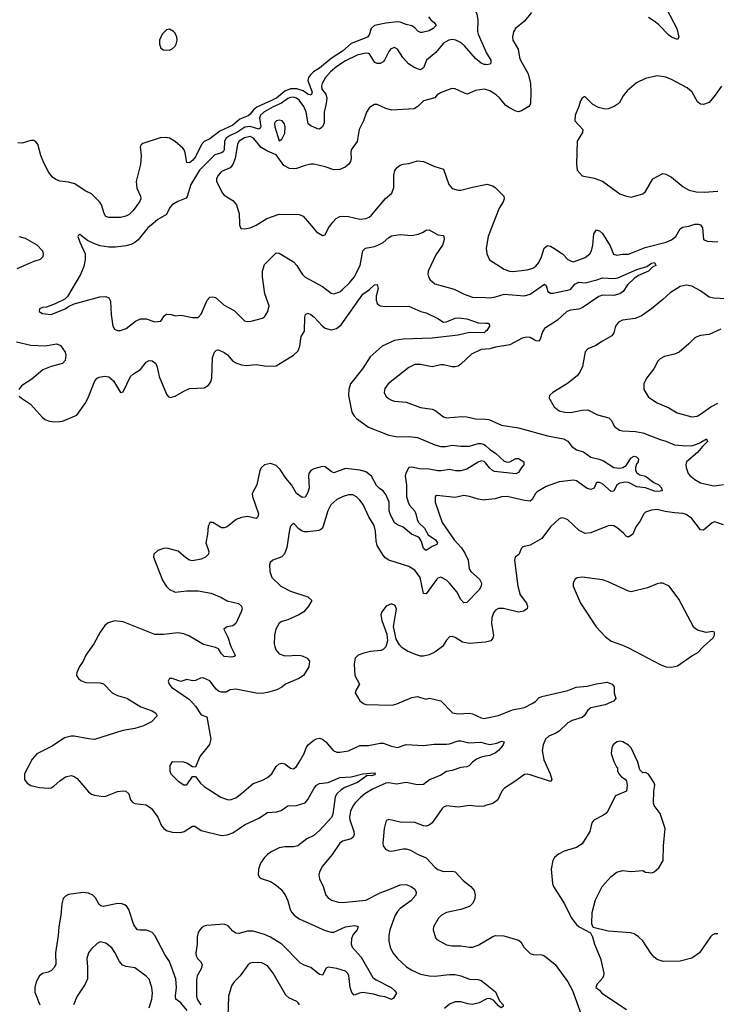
# Model space of a CAD drawing. Header units: inches. Extents: x 2220522 to 2384314, y 721474 to 893490.
# Tile 120 of 256: x 2256772 to 2261600, y 804594 to 811411. Entities that reach past the tile are written whole.
import ezdxf

# ---------------------------------------------------------------- set-up
doc = ezdxf.new("R2010")
doc.units = ezdxf.units.IN
doc.header["$MEASUREMENT"] = 0
for name, color, linetype in [('C2850', 7, 'Continuous'), ('C2851', 7, 'Continuous'), ('C2860', 7, 'Continuous'), ('C2861', 7, 'Continuous')]:
    doc.layers.add(name, color=color, linetype=linetype)

msp = doc.modelspace()

# ---------------------------------------------------------------- linework, layer by layer
at = {"layer": 'C2850', "color": 5}
for points, elevation in [([(2257696.4, 810000), (2257661.3, 809970), (2257594, 809886), (2257570, 809867.4), (2257550, 809856.1), (2257510, 809844.8), (2257436.8, 809836.8), (2257390, 809837.2), (2257330, 809846.2), (2257290, 809858.8), (2257243.1, 809883.1), (2257190, 809923.7), (2257180.4, 809919.6), (2257176.3, 809910), (2257188.7, 809871.3), (2257225.2, 809790), (2257225.7, 809750), (2257217, 809703), (2257194.2, 809645.8), (2257104.5, 809495.5), (2257084.5, 809475.5), (2257017.3, 809442.7), (2256958.5, 809421.5), (2256930, 809419.3), (2256910.9, 809409.1), (2256908, 809390), (2256930, 809376.3), (2256990, 809370.8), (2257088.7, 809410), (2257110, 809425.5), (2257150, 809443), (2257327.7, 809492.3), (2257370, 809495.3), (2257390, 809486), (2257401.2, 809461.2), (2257405.3, 809370), (2257418.4, 809290), (2257430, 809268), (2257450, 809259.3), (2257470, 809258.4), (2257510, 809272.4), (2257575.7, 809324.3), (2257610, 809339.7), (2257650, 809339.2), (2257710, 809319.6), (2257750, 809323.8), (2257776.6, 809363.4), (2257790, 809372.4), (2257822, 809370), (2257850, 809360.5), (2257890, 809364.9), (2257969.3, 809349.3), (2258010, 809349.1), (2258030, 809373), (2258072.3, 809470), (2258090, 809488.9), (2258110, 809493), (2258130, 809488.1), (2258190, 809433.4), (2258258.4, 809398.4), (2258330, 809326), (2258350, 809320.9), (2258375.8, 809324.2), (2258455.8, 809344.2), (2258470, 809354.8), (2258491.6, 809390), (2258500.7, 809430), (2258472.3, 809512.2), (2258456.1, 809630), (2258454.8, 809670), (2258470, 809716.4), (2258550, 809797.3), (2258570, 809794.9), (2258670, 809735.6), (2258693.8, 809710), (2258730.2, 809650.2), (2258750, 809627.6), (2258870, 809564.6), (2258930, 809517.1), (2258950, 809513.4), (2258990, 809526.9), (2259010, 809542.4), (2259058.9, 809590), (2259090, 809629.1), (2259131.5, 809710), (2259149.8, 809810), (2259169.6, 809830), (2259230, 809839.7), (2259255.1, 809850), (2259290.6, 809869.4), (2259330, 809904), (2259350, 809913.8), (2259410, 809923.2), (2259490, 809915.8), (2259534.5, 809925.4), (2259563.3, 809936.7), (2259590, 809954), (2259610, 809956.4), (2259670, 809922), (2259710, 809916), (2259713.7, 809893.7), (2259710.3, 809870), (2259701.3, 809850), (2259657, 809783), (2259602.7, 809670), (2259600.9, 809650), (2259605.2, 809630), (2259616.9, 809610), (2259650, 809583.2), (2259784.2, 809544.2), (2259852.2, 809510), (2259910, 809490.2), (2260000, 809487)], 240), ([(2258294.5, 810000), (2258294.8, 809990), (2258305.2, 809965.2), (2258330, 809962), (2258370, 809970.5), (2258410, 809988.4), (2258429.1, 810000)], 260), ([(2258780.2, 810000), (2258830, 809943), (2258870, 809918), (2258890, 809922), (2258912.7, 809970), (2258935.3, 810000)], 260), ([(2256770, 809910.3), (2256810, 809898), (2256892.1, 809852.1), (2256930.6, 809810), (2256936.3, 809790), (2256933, 809770), (2256914.8, 809750), (2256870, 809737.6), (2256752.8, 809687.2)], 220), ([(2256770, 808804), (2256784, 808790), (2256848, 808748), (2256930, 808657.1), (2256950, 808643.8), (2256970, 808634.4), (2257007.1, 808627.1), (2257050, 808628.7), (2257070, 808632.2), (2257167.4, 808672.6), (2257230, 808760.4), (2257250, 808799.3), (2257293.5, 808910), (2257309.8, 808930.2), (2257323.7, 808936.3), (2257362.9, 808942.9), (2257390, 808938.7), (2257422.6, 808910), (2257470, 808830.7), (2257490, 808834.8), (2257539.3, 808940.7), (2257560.6, 808959.4), (2257610.4, 808989.6), (2257650, 809039.3), (2257670, 809050.5), (2257690, 809048), (2257714.9, 809030), (2257725.1, 809005.1), (2257740, 808940), (2257790, 808817.3), (2257801.6, 808801.6), (2257814.2, 808794.2), (2257850, 808803.9), (2257910, 808840.2), (2257950, 808856.5), (2258050, 808861.7), (2258080, 808880), (2258096.4, 808903.6), (2258103.8, 808930), (2258107.8, 809072.2), (2258121.6, 809110), (2258136.9, 809123.1), (2258150, 809124.6), (2258190, 809106.9), (2258212.9, 809090), (2258250, 809047.4), (2258270, 809034.6), (2258310, 809020.3), (2258343.3, 809016.7), (2258410, 809023.6), (2258470, 809014.7), (2258530, 809011.7), (2258550, 809014.9), (2258670, 809087.4), (2258701.6, 809118.4), (2258713.7, 809150), (2258723.5, 809216.5), (2258745.4, 809254.6), (2258749.1, 809350.9), (2258754, 809370), (2258770, 809378), (2258790, 809369.2), (2258810, 809353.7), (2258869.7, 809289.7), (2258890, 809275), (2258930, 809263.2), (2258968, 809272), (2259000.8, 809299.2), (2259150.8, 809510), (2259197, 809543), (2259230, 809574.9), (2259250, 809577.1), (2259256.9, 809550), (2259242.4, 809497.6), (2259242.9, 809470), (2259250, 809447), (2259270, 809430.3), (2259306.2, 809426.2), (2259470, 809428.2), (2259552, 809390), (2259590, 809381.6), (2259670, 809342.6), (2259710, 809316.5), (2259730, 809319.6), (2259790, 809345), (2259810, 809347.2), (2259870, 809340.6), (2259950, 809313.2), (2260000, 809310.8)], 220), ([(2260000, 809251.3), (2259990, 809243.9), (2259890, 809245.1), (2259810, 809227.1), (2259630, 809205), (2259430, 809200.2), (2259370, 809189.8), (2259283.8, 809150), (2259202.1, 809077.9), (2259147, 808993), (2259065.6, 808890), (2259052.8, 808850), (2259050.2, 808810), (2259074, 808694), (2259087, 808670), (2259105.7, 808650), (2259190, 808590.2), (2259330, 808535.5), (2259390, 808522.7), (2259470, 808524.3), (2259530, 808517.5), (2259650, 808467.2), (2259690, 808456.8), (2259723.3, 808456.7), (2259770, 808466), (2259830, 808458), (2259890, 808458.8), (2259950, 808476.2), (2259970, 808477.2), (2259991.3, 808470), (2260000, 808462.3)], 220), ([(2256750, 809180.2), (2256850, 809157.1), (2256950, 809153.4), (2257030, 809166), (2257055.3, 809155.3), (2257086.7, 809110), (2257092.1, 809087.9), (2257088.7, 809051.3), (2257069, 809031), (2256990, 809011), (2256933.3, 808986.7), (2256857.8, 808922.2), (2256785.1, 808874.9), (2256766, 808850)], 220), ([(2260000, 809129.5), (2259970, 809126.6), (2259903.7, 809096.3), (2259830, 809025.1), (2259810, 809012), (2259790, 809007.3), (2259770, 809007), (2259710, 809021.6), (2259690, 809021.6), (2259630, 809008), (2259550, 809022.6), (2259510, 809023.5), (2259470, 809003.5), (2259325.5, 808890), (2259302.5, 808857.5), (2259298.7, 808830), (2259310, 808803.8), (2259327.4, 808787.4), (2259350, 808776.5), (2259370, 808769.1), (2259450, 808761.8), (2259550, 808725.5), (2259630, 808714.6), (2259650, 808706.7), (2259710, 808661.6), (2259730, 808654.4), (2259836.2, 808663.8), (2259870, 808661.5), (2259930, 808648.2), (2260000, 808644.3)], 240), ([(2260000, 808341.9), (2259991.8, 808351.7), (2259970, 808356.1), (2259950, 808348.5), (2259870, 808299.1), (2259830, 808287.1), (2259791.7, 808288.3), (2259750, 808297.8), (2259692.6, 808287.4), (2259670, 808287.7), (2259610, 808300.1), (2259542.2, 808302.2), (2259490, 808313.5), (2259469.2, 808310.8), (2259449.2, 808270.8), (2259444.2, 808250), (2259451.8, 808190), (2259452.7, 808110), (2259464.4, 808070), (2259474.5, 808050), (2259510, 808008.4), (2259518.4, 807990), (2259525.8, 807950), (2259536.6, 807930), (2259576.6, 807890), (2259603.2, 807843.2), (2259654.4, 807810), (2259667.2, 807790), (2259662.5, 807777.5), (2259630, 807763.2), (2259590, 807736.5), (2259570.5, 807750.5), (2259557.2, 807797.2), (2259541.8, 807821.8), (2259530.7, 807830.7), (2259487.8, 807847.8), (2259430, 807897.8), (2259390, 807912.9), (2259370, 807927.4), (2259338.7, 807990), (2259333.6, 808010), (2259331.6, 808070), (2259310, 808124.1), (2259290, 808148.8), (2259264.8, 808164.8), (2259244.8, 808184.8), (2259209.9, 808249.9), (2259170, 808281), (2259132.8, 808292.8), (2259030, 808302.8), (2258950, 808274.2), (2258930, 808282.2), (2258890, 808315.3), (2258870, 808317.3), (2258810, 808302.3), (2258789.5, 808290.5), (2258775.9, 808270), (2258772.7, 808250), (2258779, 808170), (2258770, 808138.4), (2258750, 808104.2), (2258730, 808102.2), (2258690, 808131.3), (2258655.6, 808190), (2258616.2, 808236.2), (2258577.5, 808297.5), (2258550, 808324.8), (2258510, 808338.1), (2258470, 808329), (2258447.8, 808310), (2258437.1, 808290), (2258414.9, 808190), (2258382.6, 808130), (2258384.9, 808110), (2258426.7, 807990), (2258423.7, 807970), (2258410, 807956.3), (2258351.1, 807971.1), (2258310, 807965.3), (2258273.4, 807950), (2258210, 807899.3), (2258190, 807891.9), (2258170, 807893.3), (2258110, 807929.6), (2258090, 807929.4), (2258077.5, 807902.5), (2258074.2, 807850), (2258061.8, 807790), (2258084.2, 807730), (2258081.3, 807710), (2258060.4, 807690), (2258030, 807676.4), (2257970, 807665.1), (2257950, 807669.6), (2257924.9, 807684.9), (2257870, 807731.6), (2257791.5, 807751.5), (2257770, 807749.4), (2257730, 807735.1), (2257702.8, 807710), (2257700.7, 807690), (2257762.4, 807530), (2257786.7, 807490), (2257810, 807466.5), (2257850, 807447.2), (2257930, 807456.2), (2258010, 807457.4), (2258100.3, 807440.3), (2258171, 807410), (2258210, 807388), (2258288.9, 807368.9), (2258310, 807350.8), (2258313, 807333), (2258308, 807310), (2258270, 807229.5), (2258250, 807213.3), (2258210, 807207), (2258188.2, 807190), (2258214.8, 807134.8), (2258235.5, 807070), (2258266, 807010), (2258258.5, 807001.5), (2258242, 806998), (2258190, 807002.2), (2258170, 807021.3), (2258150, 807053.8), (2258130, 807064.4), (2258046.1, 807086.1), (2257950, 807143.1), (2257910, 807159.8), (2257870, 807166.6), (2257770, 807154), (2257710, 807154.7), (2257490, 807242), (2257432.2, 807247.8), (2257385.9, 807234.2), (2257362.7, 807217.2), (2257329.1, 807170.9), (2257286.7, 807090), (2257231.8, 807010), (2257213.1, 806970), (2257186.5, 806933.5), (2257168.2, 806890), (2257165.5, 806870), (2257179.3, 806850), (2257196.2, 806836.2), (2257230, 806820.8), (2257330, 806819.3), (2257352.2, 806812.2), (2257414.4, 806750), (2257450, 806731.4), (2257514.4, 806714.4), (2257612.6, 806652.6), (2257690, 806624.9), (2257714.8, 806610), (2257724, 806590), (2257686, 806550), (2257630, 806520.7), (2257570, 806503.4), (2257486.8, 806490), (2257291.7, 806428.3), (2257250, 806431.1), (2257150, 806449.6), (2257130, 806449.6), (2257082.3, 806437.7), (2256998.1, 806381.9), (2256891.5, 806328.4), (2256858.4, 806290), (2256806.4, 806190), (2256806.4, 806150), (2256824.8, 806124.8), (2256850, 806108.9), (2256910, 806094.3), (2256970, 806089.1), (2256990, 806093.1), (2257010, 806103.7), (2257050, 806140.3), (2257090, 806168.7), (2257130, 806177), (2257150, 806172), (2257170, 806156.4), (2257250, 806064.9), (2257270, 806048.8), (2257290, 806042), (2257350, 806032), (2257370, 806035.3), (2257450, 806067.8), (2257490, 806072), (2257508.7, 806068.7), (2257528, 806050), (2257539.5, 806010), (2257557.3, 805990), (2257570, 805984.2), (2257650, 805975.6), (2257685.7, 805950), (2257729.1, 805890), (2257754.9, 805830), (2257770.4, 805810), (2257790, 805798), (2257830, 805785.2), (2257890, 805783.8), (2257913.3, 805790), (2257970, 805827.8), (2257986.6, 805826.6), (2258030, 805797.8), (2258170, 805763.2), (2258210, 805767.5), (2258250, 805780.6), (2258330, 805835.5), (2258430, 805882.2), (2258490, 805921.1), (2258554, 805926), (2258583.4, 805936.6), (2258630, 805967.4), (2258690, 805970.2), (2258750, 805987.9), (2258770, 806011.7), (2258812.4, 806090), (2258830, 806110.1), (2258850, 806122.6), (2258910.9, 806129.1), (2258990, 806163.5), (2259070, 806168.3), (2259150, 806190.2), (2259230, 806195.8), (2259234.6, 806190), (2259230, 806183.6), (2259210, 806176.2), (2259181.1, 806178.9), (2259113.8, 806130), (2259024.6, 806095.4), (2259000.3, 806079.7), (2258971, 806050), (2258958, 806030), (2258941.4, 805910), (2258932, 805888), (2258850, 805796.5), (2258810, 805762.4), (2258761.4, 805738.6), (2258700.5, 805690), (2258670, 805683.1), (2258610, 805684.1), (2258570, 805676.5), (2258516, 805650), (2258490, 805631.6), (2258469.1, 805610), (2258442.3, 805570), (2258427, 805530), (2258424.4, 805490), (2258433.4, 805473.4), (2258444.7, 805464.7), (2258510, 805444.2), (2258550, 805419.5), (2258582, 805390), (2258611.5, 805351.5), (2258630.2, 805310), (2258647.1, 805250), (2258658, 805230), (2258674, 805210), (2258710, 805184.8), (2258890, 805104.3), (2258930, 805093), (2258950, 805094.2), (2259030, 805131), (2259090, 805139), (2259114, 805134), (2259117.1, 805130), (2259110.3, 805110), (2259084, 805076), (2259071.6, 805050), (2259069.1, 805010), (2259076, 804990), (2259139.3, 804919.3), (2259218.5, 804778.5), (2259242.2, 804762.2), (2259346.4, 804710), (2259370.4, 804690), (2259383, 804670), (2259363.1, 804636.9), (2259350, 804627.3), (2259305.3, 804645.3), (2259270, 804649.8), (2259224.8, 804664.8), (2259150, 804674.9), (2259128.3, 804671.7), (2259090, 804656), (2259075, 804675), (2259061.8, 804710), (2259053.5, 804793.5), (2259044.6, 804810), (2259030, 804822), (2258970, 804842.5), (2258910.3, 804849.7), (2258895.3, 804844.7), (2258870, 804794.5), (2258850, 804798.9), (2258790, 804848.1), (2258743.7, 804863.7), (2258718, 804878), (2258589.8, 805010), (2258510, 805058.7), (2258470, 805077.8), (2258390, 805101), (2258350, 805099.6), (2258290, 805083.2), (2258270, 805085.8), (2258250, 805101), (2258217.8, 805137.8), (2258190, 805148.7), (2258070, 805139.7), (2258050, 805134.3), (2258035.4, 805124.6), (2258020.5, 805110), (2258010.2, 805089.7), (2258002.6, 805057.4), (2258001.6, 805010), (2257993, 804950), (2257994.6, 804930), (2258003.5, 804910), (2258026, 804890), (2258038, 804870), (2258030, 804839.6), (2258002.2, 804790), (2257996.8, 804763.2), (2257998, 804650), (2258003, 804630), (2258028.1, 804590)], 220), ([(2260000, 808085.7), (2259990, 808084.6), (2259950, 808090.6), (2259890, 808110.7), (2259850, 808117.4), (2259790, 808102.7), (2259662.6, 808117.4), (2259650.5, 808109.5), (2259650.4, 808069.6), (2259699.1, 807930), (2259782.2, 807810), (2259834.3, 807754.3), (2259857.4, 807717.4), (2259879.4, 807670), (2259887.5, 807610), (2259897.7, 807590), (2259958, 807538), (2259971.6, 807510), (2259970.2, 807490), (2259956.5, 807463.5), (2259870, 807375.6), (2259850, 807373.6), (2259830, 807396.2), (2259801, 807450), (2259751.1, 807510), (2259730, 807531.1), (2259690, 807551.1), (2259670, 807544.7), (2259663.1, 807536.9), (2259590, 807435.6), (2259570, 807438), (2259548.6, 807548.6), (2259510, 807600.4), (2259470, 807624.5), (2259330, 807668.5), (2259306.1, 807686.1), (2259286, 807710), (2259248.8, 807770), (2259242, 807802), (2259237.7, 807870), (2259227.9, 807907.9), (2259191.3, 807970), (2259153.5, 808053.5), (2259130, 808085.1), (2259107.5, 808107.5), (2259080.4, 808120.4), (2259050, 808120.4), (2259014, 808110), (2258970, 808088.3), (2258928.7, 808051.3), (2258907.5, 808010), (2258876.3, 807903.7), (2258870, 807889.6), (2258859.1, 807880.9), (2258845.1, 807874.9), (2258770, 807864), (2258745.3, 807865.3), (2258729.7, 807869.7), (2258705.9, 807885.9), (2258670, 807925.2), (2258650, 807904), (2258641.8, 807878.2), (2258624, 807756), (2258607.4, 807712.6), (2258588.5, 807691.5), (2258526, 807670), (2258508.4, 807651.6), (2258504.1, 807635.9), (2258506, 807590), (2258519.1, 807550), (2258583, 807490), (2258650, 807454.9), (2258770, 807414), (2258796, 807390), (2258773, 807350), (2258740.5, 807310), (2258707.7, 807290), (2258630, 807256.4), (2258590, 807244.5), (2258570, 807232.3), (2258548, 807190), (2258539.3, 807150), (2258536.4, 807090), (2258540.4, 807070), (2258547.7, 807047.7), (2258570, 807021.3), (2258610, 807007.4), (2258709.8, 807010.2), (2258730, 807006.7), (2258764.9, 806990), (2258780.5, 806970), (2258775.5, 806930), (2258738.4, 806870), (2258707.3, 806850), (2258614, 806810), (2258590, 806789.4), (2258554.8, 806770), (2258490, 806752.4), (2258450, 806746.6), (2258410, 806748.6), (2258270, 806776), (2258232, 806770), (2258204.4, 806755.6), (2258170, 806754.2), (2258150, 806761.5), (2258134.7, 806774.7), (2258090, 806834.3), (2258048.2, 806851.8), (2258030, 806854), (2257990, 806836), (2257970, 806832.7), (2257930, 806842.7), (2257890, 806829), (2257830, 806849.2), (2257811, 806849), (2257800.7, 806830), (2257808, 806810), (2257824.9, 806790), (2257950, 806703), (2257990, 806658), (2258030, 806598.4), (2258070, 806584), (2258097.6, 806430), (2258087.9, 806392.1), (2258021.3, 806310), (2257990, 806235.3), (2257970, 806239), (2257930, 806263.7), (2257910, 806269.5), (2257830, 806273.2), (2257813.7, 806246.3), (2257813, 806210), (2257820.5, 806190), (2257870, 806139.1), (2257910, 806113), (2257930, 806113.4), (2257970, 806171.3), (2257990, 806171.3), (2258024.8, 806124.8), (2258050, 806101.6), (2258167.3, 806027.3), (2258210, 806012.7), (2258230.5, 806010.5), (2258270, 806023.1), (2258310, 806052.2), (2258390, 806122.3), (2258450, 806143.1), (2258490, 806164.2), (2258519.7, 806190), (2258550, 806239.1), (2258570, 806258.4), (2258590, 806263.1), (2258610, 806257.6), (2258650, 806228), (2258670, 806223), (2258690, 806239.1), (2258709.7, 806270), (2258744.2, 806330), (2258758.3, 806370), (2258770.7, 806389.3), (2258810, 806423.7), (2258830, 806432.8), (2258850, 806435.3), (2258870, 806430.3), (2258893.7, 806410), (2258943.8, 806350), (2258970, 806340.3), (2258990, 806339.1), (2259050, 806349.2), (2259130, 806385.5), (2259190, 806385), (2259270, 806402.8), (2259290, 806401.3), (2259350, 806380.8), (2259390, 806372.9), (2259450, 806392.9), (2259570, 806385.5), (2259644.8, 806395.2), (2259730, 806395.8), (2259750, 806398), (2259810, 806417.6), (2259830, 806418.5), (2259883.6, 806403.6), (2259967.7, 806407.7), (2260000, 806399.7)], 240), ([(2260000, 807101.6), (2259890, 807090.8), (2259841.1, 807101.1), (2259790, 807133.6), (2259770, 807140.7), (2259750, 807138), (2259730, 807115.1), (2259702.3, 807070), (2259648.3, 807031.7), (2259610, 807014.2), (2259570, 807003.1), (2259550, 807003.8), (2259514.9, 807014.9), (2259459.4, 807039.4), (2259422.5, 807062.5), (2259403.3, 807083.3), (2259381.8, 807121.8), (2259362.4, 807210), (2259384.2, 807330), (2259374, 807354), (2259350, 807366.6), (2259311, 807350), (2259281, 807310), (2259274, 807290), (2259282.4, 807250), (2259316.9, 807156.9), (2259320.3, 807110), (2259310.2, 807069.7), (2259290.6, 807050), (2259275.9, 807044.1), (2259202.9, 807037.1), (2259156.1, 807023.9), (2259118, 807010), (2259096, 806990), (2259090.6, 806949.4), (2259095.5, 806870), (2259128.2, 806810), (2259103, 806770), (2259096.3, 806750), (2259130, 806696), (2259155.9, 806675.9), (2259170.5, 806670.5), (2259354.3, 806665.7), (2259385.9, 806674.1), (2259490, 806717.6), (2259530, 806723.8), (2259587.1, 806707.1), (2259613.2, 806713.2), (2259690, 806694.4), (2259772.3, 806612.3), (2259810, 806605.7), (2259890, 806609.1), (2259910, 806605.3), (2259970, 806576.9), (2259990, 806573.4), (2260000, 806575.4)], 260), ([(2260000, 806310.7), (2259970, 806304.1), (2259937.6, 806290), (2259909.1, 806270), (2259890, 806246.9), (2259870, 806236.8), (2259830, 806232.4), (2259770, 806213.5), (2259730, 806206.3), (2259690, 806179.1), (2259611.6, 806148.4), (2259570, 806116.3), (2259530, 806112.7), (2259450, 806128.4), (2259382.5, 806117.5), (2259330, 806126.7), (2259310, 806125.9), (2259217.7, 806082.3), (2259163.6, 806050), (2259133.6, 806026.4), (2259099.2, 805990), (2259083.8, 805970), (2259065.2, 805930), (2259058.9, 805890), (2259060.6, 805870), (2259087.1, 805790), (2259089.2, 805770), (2259082.3, 805750), (2259070, 805739.8), (2259010, 805723.1), (2258990, 805708.3), (2258937.6, 805630), (2258870.3, 805550), (2258849.2, 805510.8), (2258846.3, 805490), (2258850, 805462.8), (2258875.3, 805410), (2258894, 805350), (2258910.2, 805330.2), (2258933.7, 805313.7), (2258980.7, 805300.7), (2259010, 805299.6), (2259170, 805313.8), (2259270, 805366.2), (2259350, 805394.7), (2259410, 805422), (2259450, 805424), (2259485.5, 805410), (2259510.4, 805390), (2259519.3, 805370), (2259516.4, 805350), (2259482.6, 805310), (2259410, 805257.6), (2259390, 805236.4), (2259374.7, 805210), (2259336.9, 805110), (2259330.2, 805070), (2259330.2, 805030), (2259338.9, 804990), (2259357.4, 804950), (2259390.3, 804910), (2259452.2, 804852.2), (2259489.5, 804829.5), (2259550, 804802.9), (2259609.8, 804790.2), (2259650, 804788.6), (2259750, 804799.7), (2259790, 804799.7), (2259830, 804791.1), (2259890, 804767.3), (2259950, 804764.9), (2259970, 804759.5), (2260000, 804735.8)], 240), ([(2260000, 805969.7), (2259990, 805966.6), (2259950, 805963), (2259890, 805969.6), (2259810, 805958), (2259730, 805968), (2259710, 805959.7), (2259700.3, 805950), (2259630, 805849.6), (2259610, 805835.1), (2259590, 805827.6), (2259570, 805829.6), (2259510, 805851.6), (2259410, 805854.7), (2259330, 805872.7), (2259314.4, 805865.6), (2259310, 805858), (2259297.1, 805810), (2259288.5, 805708.5), (2259290.7, 805690), (2259307.3, 805667.3), (2259330, 805656.3), (2259350, 805654.4), (2259430, 805670.4), (2259450.4, 805670.4), (2259481.3, 805661.3), (2259530, 805633), (2259590, 805608.4), (2259650, 805542.4), (2259670, 805527.2), (2259710, 805514.3), (2259770, 805516.1), (2259790.2, 805510.2), (2259845.7, 805450), (2259899.5, 805410), (2259921.8, 805381.8), (2259929, 805350), (2259923.8, 805316.2), (2259909.2, 805290.8), (2259890, 805271.5), (2259830, 805251.1), (2259730.8, 805230), (2259695.5, 805210), (2259674.4, 805190), (2259640.5, 805130), (2259637.3, 805110), (2259653.2, 805053.2), (2259662.4, 805042.4), (2259730, 805004.4), (2259770, 804997.6), (2259830, 804998.9), (2259890, 804990.3), (2259910, 804990.3), (2259950, 805002), (2260000, 805032.5)], 260), ([(2257933.6, 804550), (2257890, 804604.4), (2257854, 804630), (2257851.7, 804651.7), (2257860.2, 804710), (2257853.9, 804770), (2257810.4, 804890), (2257778.8, 804938.8), (2257708.5, 805070), (2257690, 805089.7), (2257670, 805100.4), (2257650, 805106), (2257606.1, 805106.1), (2257590, 805109.8), (2257579.7, 805119.7), (2257564.3, 805144.3), (2257529.2, 805249.2), (2257516, 805270), (2257501.4, 805281.4), (2257481.2, 805290), (2257451.9, 805291.9), (2257350, 805271.3), (2257335.2, 805275.2), (2257323.8, 805283.8), (2257298, 805330), (2257278.2, 805350), (2257250, 805364), (2257211.3, 805368.7), (2257110, 805354.7), (2257090, 805342), (2257074.9, 805325.1), (2257063.7, 805290), (2257057.7, 805210), (2257043.1, 805130), (2257039.6, 805070), (2257021.3, 804950), (2257022, 804870), (2257012.4, 804847.6), (2256993.3, 804826.7), (2256970, 804815.3), (2256930, 804806), (2256910, 804791.1), (2256887.3, 804750), (2256877.4, 804710), (2256878.3, 804678.3), (2256911.6, 804590)], 220), ([(2257669.9, 804570), (2257687.1, 804630), (2257691.7, 804670), (2257687.6, 804710), (2257670, 804766.6), (2257650, 804789.6), (2257570, 804845.4), (2257510, 804855), (2257485.6, 804865.6), (2257463.5, 804890), (2257432.5, 804952.5), (2257410, 804985.6), (2257370, 805017.6), (2257330, 805027), (2257310, 805015.1), (2257270, 804978.4), (2257248.7, 804950), (2257238, 804910), (2257242.8, 804850), (2257242.2, 804770), (2257227.1, 804732.9), (2257170.2, 804649.8), (2257145.5, 804590)], 240), ([(2258711.3, 804590), (2258702.8, 804602.8), (2258692.1, 804612.1), (2258637.9, 804637.9), (2258616.5, 804656.5), (2258529.8, 804809.8), (2258490, 804859.6), (2258450, 804881.6), (2258390, 804884.2), (2258370, 804877.6), (2258354.3, 804865.7), (2258299.5, 804790), (2258259.5, 804750), (2258239.4, 804720.6), (2258218.9, 804650), (2258215.8, 804510)], 240), ([(2260000, 804627.2), (2259955.9, 804604.1), (2259910, 804593.3), (2259877.1, 804597.1), (2259830, 804611.8), (2259790, 804611), (2259750, 804594.3), (2259716.2, 804563.8)], 240)]:
    msp.add_lwpolyline(points, dxfattribs=dict(at, elevation=elevation))
at = {"layer": 'C2851', "color": 5}
for points, elevation in [([(2260000, 811629.1), (2259930, 811604.2), (2259861, 811590), (2259859.1, 811570), (2259923.9, 811483.9), (2259939.7, 811450), (2259946.2, 811410), (2259945, 811330), (2259948.7, 811310), (2260000, 811196)], 240), ([(2259605.2, 811430), (2259620.9, 811410), (2259647, 811390), (2259659.5, 811370), (2259638.2, 811350), (2259610, 811334), (2259562.5, 811322.5), (2259550, 811322.9), (2259531.7, 811331.7), (2259510, 811355), (2259490, 811368), (2259450, 811377), (2259410, 811393.6), (2259390, 811395.4), (2259310, 811386.8), (2259230.1, 811369.9), (2259209.1, 811350), (2259193.9, 811306.1), (2259183.7, 811290), (2259070, 811246.6), (2259010, 811194.2), (2258930, 811143.3), (2258850, 811075.9), (2258808.8, 811051.2), (2258786.9, 811030), (2258774, 811010), (2258769.5, 810990), (2258800.1, 810910), (2258792.3, 810887.7), (2258770, 810896.4), (2258737.5, 810917.5), (2258692.1, 810932.1), (2258650, 810931.6), (2258610, 810915.2), (2258552.8, 810867.2), (2258415.5, 810804.5), (2258392.8, 810787.2), (2258370, 810757.5), (2258354.7, 810745.3), (2258297.5, 810722.5), (2258250, 810682), (2258159.7, 810640.3), (2258090, 810585.2), (2258050, 810567.8), (2258033, 810547.1), (2257990, 810462), (2257970, 810436.2), (2257950, 810419.8), (2257930, 810421.6), (2257918.7, 810490), (2257912.5, 810510), (2257902.7, 810522.7), (2257850, 810568.2), (2257810, 810589.9), (2257784, 810596), (2257746.5, 810593.4), (2257625.7, 810554.3), (2257614.9, 810545.1), (2257608.1, 810530), (2257614.7, 810470), (2257610.1, 810410), (2257579.4, 810290), (2257584.1, 810244.1), (2257610.2, 810190), (2257612.2, 810170), (2257603.1, 810150), (2257559.5, 810090), (2257530, 810062.6), (2257507.3, 810050), (2257470, 810041.7), (2257390, 810042.6), (2257370, 810049.6), (2257357.7, 810070), (2257338.4, 810130), (2257327.9, 810147.9), (2257270, 810205.7), (2257225.2, 810225.2), (2257153.8, 810273.8), (2257110, 810287.1), (2257050, 810294), (2257024, 810304), (2257000.2, 810320.2), (2256973.6, 810353.6), (2256939.4, 810419.4), (2256918.8, 810470), (2256897.2, 810550), (2256885.5, 810565.5), (2256870, 810574.5), (2256850, 810574.8), (2256790, 810555.8), (2256759.1, 810559.1)], 220), ([(2260000, 811100.4), (2259990, 811101.6), (2259971.2, 811110), (2259930, 811143.5), (2259854.6, 811230), (2259830.9, 811250), (2259794, 811270), (2259770, 811274.2), (2259745.5, 811270), (2259710, 811248.4), (2259656.5, 811183.5), (2259590.3, 811130), (2259570, 811077), (2259550, 811063.9), (2259510, 811077.3), (2259465.9, 811105.9), (2259426.4, 811150), (2259390, 811207.6), (2259370, 811218.7), (2259345.3, 811210), (2259330, 811191.6), (2259300.9, 811130), (2259290, 811118.3), (2259270, 811108.7), (2259250, 811107.2), (2259234, 811114), (2259199.8, 811170), (2259190, 811176), (2259170, 811178.5), (2259110, 811166.5), (2259030, 811127.3), (2258970, 811088.1), (2258926.1, 811050), (2258892.5, 811010), (2258868.4, 810970), (2258863.3, 810950), (2258866.1, 810930), (2258894.4, 810894.4), (2258899.9, 810870), (2258897, 810830), (2258881.2, 810770), (2258882.2, 810697.8), (2258870, 810668.2), (2258850, 810653.7), (2258836.4, 810656.4), (2258790, 810675.6), (2258771, 810691), (2258758.5, 810770), (2258741.8, 810810), (2258710, 810853.1), (2258690, 810867.6), (2258670, 810874.3), (2258650, 810873.4), (2258630, 810864.7), (2258587.3, 810832.7), (2258530, 810808.2), (2258463.9, 810770), (2258442.1, 810750), (2258435.1, 810730), (2258443.3, 810670), (2258439.5, 810660.5), (2258430, 810652.5), (2258370, 810672.1), (2258332.2, 810667.8), (2258276.6, 810630), (2258230.8, 810609.2), (2258202.2, 810590), (2258190.6, 810570), (2258190.5, 810510), (2258183.4, 810496.7), (2258171.3, 810488.7), (2258124.9, 810475.1), (2258018.6, 810370), (2257958.3, 810270), (2257933.3, 810186.7), (2257925.3, 810174.7), (2257867.7, 810152.3), (2257830, 810128.9), (2257813.5, 810110), (2257790, 810062.6), (2257730, 810028.7), (2257696.4, 810000)], 240), ([(2260000, 810926.8), (2259990, 810929.7), (2259930, 810922), (2259890, 810901.6), (2259870, 810896.3), (2259790, 810933), (2259765.9, 810934.2), (2259692.1, 810907.9), (2259666, 810890), (2259650, 810869.2), (2259570, 810849.2), (2259530.4, 810809.6), (2259506.2, 810793.8), (2259350, 810784.2), (2259310, 810795.6), (2259250, 810825.1), (2259230, 810825.1), (2259197.2, 810802.8), (2259175.8, 810770), (2259154, 810710), (2259124.9, 810650), (2259112, 810568), (2259069.2, 810510), (2259066, 810490), (2259068.9, 810450), (2259064.6, 810430), (2259051, 810409), (2259027.3, 810390), (2258990, 810374.7), (2258950, 810371.5), (2258890, 810393.3), (2258810, 810411.3), (2258790, 810411.3), (2258750, 810402.6), (2258690, 810380.4), (2258670, 810377.7), (2258641.4, 810381.4), (2258602.4, 810402.4), (2258550, 810476), (2258490, 810499.7), (2258445.2, 810525.2), (2258393.8, 810590), (2258370, 810601.7), (2258330, 810593.1), (2258292.3, 810570), (2258281.8, 810550), (2258265.2, 810450), (2258250, 810409.6), (2258230, 810385.1), (2258170, 810359.6), (2258144.9, 810330), (2258136.3, 810310), (2258137.3, 810290), (2258177.3, 810210), (2258190, 810197.3), (2258250, 810159.3), (2258275.8, 810130), (2258292.4, 810067.6), (2258294.5, 810000)], 260), ([(2258935.3, 810000), (2258942.9, 810010), (2258966.3, 810033.7), (2258990, 810047.6), (2259010, 810051.5), (2259050, 810049.2), (2259130, 810030.3), (2259170, 810033.7), (2259195.2, 810044.8), (2259210, 810057.1), (2259306.7, 810173.3), (2259352, 810210), (2259365.1, 810250), (2259364.2, 810335.8), (2259373, 810367), (2259389.5, 810390), (2259410, 810404.6), (2259430, 810411.7), (2259470, 810414.9), (2259530, 810434), (2259570, 810429.1), (2259650, 810394.3), (2259710, 810377.3), (2259745.3, 810270), (2259770, 810243), (2259810, 810230.6), (2259830, 810230.6), (2259910, 810252.7), (2260000, 810269.5)], 260), ([(2258429.1, 810000), (2258485.6, 810034.4), (2258570, 810063.8), (2258710, 810062.8), (2258736.5, 810050), (2258780.2, 810000)], 260)]:
    msp.add_lwpolyline(points, dxfattribs=dict(at, elevation=elevation))
for points, elevation in [([(2257810, 811346), (2257790, 811340.9), (2257760.4, 811310), (2257742, 811270), (2257741.4, 811241.4), (2257750, 811214.8), (2257770, 811203), (2257810, 811200.4), (2257830, 811208.4), (2257850, 811227.7), (2257857.7, 811242.3), (2257863.6, 811270), (2257861.6, 811290), (2257850, 811317.2), (2257839.3, 811330)], 220), ([(2258570, 810715.1), (2258551.3, 810710), (2258541.3, 810698.7), (2258538, 810690), (2258540.4, 810670), (2258570, 810572), (2258590, 810584.7), (2258610, 810624.7), (2258613, 810670), (2258606.6, 810690), (2258592.3, 810710)], 260)]:
    msp.add_lwpolyline(points, close=True, dxfattribs=dict(at, elevation=elevation))
at = {"layer": 'C2860', "color": 5}
for points, elevation in [([(2260053.8, 810000), (2260018.9, 809910), (2260004.9, 809830), (2260008.4, 809790), (2260028.8, 809748.8), (2260130, 809684.7), (2260166.8, 809670), (2260190, 809667.2), (2260290, 809679.1), (2260328.9, 809691.1), (2260350, 809704.9), (2260370, 809730.4), (2260388.9, 809770), (2260405.8, 809830), (2260430, 809847.1), (2260450, 809843.2), (2260474.6, 809830), (2260532.7, 809790), (2260571.8, 809751.8), (2260590, 809740.4), (2260610, 809735.3), (2260690, 809764.9), (2260722.4, 809790), (2260734, 809810), (2260743.5, 809850), (2260750.8, 809929.2), (2260770, 809955.3), (2260790, 809948.9), (2260810.7, 809930.7), (2260864.5, 809844.5), (2260888, 809788), (2260910, 809781.3), (2260950, 809788.3), (2260990, 809788.5), (2261105.5, 809834.5), (2261252.3, 809870), (2261290, 809888), (2261318.3, 809910), (2261350, 809962), (2261364.9, 809975.1), (2261410, 809982), (2261450, 809995.5), (2261475.9, 809995.9), (2261491, 809990), (2261502.8, 809970), (2261511, 809890), (2261537.1, 809877.1), (2261610, 809872.6)], 260), ([(2260000, 809487), (2260030, 809486), (2260068.5, 809491.5), (2260130, 809511), (2260270, 809499), (2260310, 809511.4), (2260410, 809579.5), (2260421.3, 809570), (2260431.6, 809530), (2260450, 809516.9), (2260470, 809518), (2260590, 809543.5), (2260619.4, 809580.6), (2260646.3, 809593.7), (2260690, 809589.1), (2260771.1, 809608.9), (2260810, 809623.5), (2260890, 809618.9), (2260916.5, 809623.5), (2261050, 809681.6), (2261117.9, 809702.1), (2261150, 809724.4), (2261170.3, 809730), (2261180.4, 809710), (2261160.6, 809699.4), (2261128.7, 809670), (2261059.8, 809640.2), (2261030, 809620.2), (2260984.5, 809575.5), (2260955.3, 809530), (2260930, 809512.9), (2260890, 809500.4), (2260810, 809504.3), (2260785.8, 809494.2), (2260670, 809415.8), (2260647.1, 809407.1), (2260590, 809399.3), (2260563, 809390), (2260498.4, 809330), (2260408.1, 809271.9), (2260394.7, 809250), (2260379.8, 809200.2), (2260370, 809185.7), (2260350, 809188.7), (2260310, 809209.8), (2260286.3, 809213.7), (2260255.1, 809204.9), (2260170, 809159.8), (2260070, 809144.1), (2260030, 809132.3), (2260000, 809129.5)], 240), ([(2261670, 809477.7), (2261582.7, 809482.7), (2261550, 809489.8), (2261490, 809532.8), (2261430, 809565.7), (2261390, 809573), (2261350, 809564.2), (2261280.2, 809519.8), (2261230, 809472.8), (2261150, 809408), (2261080.4, 809359.6), (2261037.3, 809342.7), (2260950.3, 809329.7), (2260922.6, 809317.4), (2260902, 809290), (2260890, 809242), (2260876.7, 809223.3), (2260810, 809186.3), (2260764.8, 809155.2), (2260710, 809133.3), (2260690, 809112.3), (2260673.1, 809010), (2260654.9, 808970), (2260635.6, 808944.4), (2260567.9, 808892.1), (2260466.8, 808830), (2260444, 808810), (2260442, 808790), (2260475.5, 808730), (2260510, 808703.7), (2260550, 808693.1), (2260590, 808691.4), (2260670, 808708.2), (2260710.2, 808710.2), (2260775.6, 808675.6), (2260854.5, 808654.5), (2260870, 808639.3), (2260894.4, 808594.4), (2260929.3, 808569.3), (2260950, 808563.5), (2261039, 808559), (2261090, 808551.2), (2261210, 808503.8), (2261250, 808494), (2261310, 808467.6), (2261390, 808459.5), (2261436.1, 808463.9), (2261481.1, 808478.9), (2261532, 808510), (2261539.3, 808490), (2261503.9, 808456.1), (2261470, 808414), (2261394, 808350), (2261388.2, 808330), (2261390.2, 808310), (2261404.4, 808270), (2261415.3, 808255.3), (2261450, 808227.4), (2261490, 808204.7), (2261570, 808186), (2261590, 808183.6), (2261650, 808193.8)], 260), ([(2260000, 809310.8), (2260018, 809310), (2260024.5, 809304.5), (2260028, 809290), (2260010, 809258.7), (2260000, 809251.3)], 220), ([(2261630, 809267.3), (2261550, 809231.6), (2261490, 809225.1), (2261463.9, 809216.1), (2261450, 809209.3), (2261410, 809167), (2261342.8, 809110), (2261310, 809095.6), (2261240.3, 809079.7), (2261210, 809062.7), (2261194.2, 809045.8), (2261166, 808994), (2261115.5, 808930), (2261098, 808890), (2261098, 808850), (2261130, 808797.3), (2261190, 808757.6), (2261270, 808723.7), (2261328.3, 808688.3), (2261430, 808660.3), (2261466.7, 808666.7), (2261490, 808679), (2261561.3, 808730), (2261610, 808756.9)], 280), ([(2260000, 808644.3), (2260023, 808643), (2260110, 808604.3), (2260230, 808584.1), (2260429.7, 808530.3), (2260541, 808510), (2260570, 808493), (2260597.2, 808457.2), (2260630, 808432.7), (2260678.7, 808418.7), (2260730, 808382.4), (2260788.8, 808368.8), (2260817.4, 808357.4), (2260890, 808310.2), (2260930, 808306.3), (2260951, 808310), (2260974.5, 808325.5), (2261010, 808376.6), (2261030, 808389.2), (2261045.5, 808385.5), (2261060.2, 808370), (2261057.2, 808350), (2261045.9, 808334.1), (2261039.5, 808310), (2261040.4, 808290), (2261050, 808273.4), (2261070, 808260.9), (2261110, 808249.5), (2261167.6, 808207.6), (2261200.8, 808190), (2261220.2, 808170), (2261223.7, 808150), (2261196.1, 808143.9), (2261172.4, 808147.6), (2261110, 808169.4), (2261050, 808177.5), (2260990, 808206.4), (2260970, 808209.9), (2260930, 808200.9), (2260910, 808191), (2260890, 808147.2), (2260870, 808144.6), (2260810, 808196.3), (2260790, 808207.8), (2260770, 808206.6), (2260752.5, 808167.5), (2260730, 808158.4), (2260704.7, 808164.7), (2260630, 808218), (2260610, 808223), (2260510, 808210.7), (2260421.5, 808178.5), (2260358.6, 808141.4), (2260346.7, 808130), (2260324.2, 808090), (2260310, 808077.7), (2260270, 808081.2), (2260150, 808108.6), (2260110, 808107.4), (2260067, 808093), (2260000, 808085.7)], 240), ([(2260000, 808462.3), (2260030, 808435.6), (2260070, 808409.1), (2260130, 808354.7), (2260150, 808347.8), (2260170, 808350.2), (2260210, 808373.2), (2260230, 808372.3), (2260265.3, 808350), (2260265.7, 808330), (2260249.3, 808310.7), (2260230, 808275.8), (2260210, 808266), (2260063.7, 808283.7), (2260048.6, 808290), (2260028.2, 808308.2), (2260000, 808341.9)], 220), ([(2261650, 807914.2), (2261590, 807933.3), (2261570, 807926.3), (2261510, 807876.2), (2261490, 807879.6), (2261430, 807958.5), (2261390, 807986.2), (2261370, 807993.1), (2261310, 807996.5), (2261246.3, 808006.3), (2261190, 808019.7), (2261150, 808015.4), (2261110, 808000.5), (2261098.4, 807990), (2261070, 807937.6), (2261041.2, 807898.8), (2261022, 807850), (2260990, 807827.3), (2260974.8, 807834.8), (2260955.9, 807855.9), (2260911.7, 807891.7), (2260890, 807906), (2260870, 807909.4), (2260850, 807907), (2260730, 807858), (2260690, 807853.3), (2260650, 807874), (2260570, 807947.6), (2260550, 807958.4), (2260530, 807960.9), (2260510, 807955.1), (2260450, 807900.7), (2260390, 807818.7), (2260310, 807771.8), (2260259.9, 807760.1), (2260248.7, 807751.3), (2260232.2, 807707.8), (2260206, 807690), (2260200.7, 807670), (2260223.2, 807490), (2260241.5, 807430), (2260284.6, 807370), (2260290.4, 807349.6), (2260288.5, 807331.5), (2260264.7, 807315.3), (2260230, 807309.8), (2260125.1, 807334.9), (2260090, 807334), (2260070, 807322.9), (2260056.3, 807303.7), (2260044.9, 807270), (2260042.4, 807230), (2260055.6, 807150), (2260051.3, 807128.7), (2260036.3, 807110), (2260010, 807102.6), (2260000, 807101.6)], 260), ([(2260000, 806575.4), (2260090, 806593.7), (2260186.6, 806633.4), (2260270, 806649.4), (2260324.1, 806675.9), (2260345.6, 806690), (2260370, 806714.6), (2260390, 806724.7), (2260570, 806766.5), (2260629.3, 806790), (2260704.1, 806795.9), (2260770, 806813), (2260843.4, 806823.4), (2260878.8, 806810), (2260892.4, 806792.4), (2260892.9, 806750), (2260903.8, 806710), (2260887.8, 806692.2), (2260830, 806666.6), (2260730, 806645.7), (2260709.4, 806630.6), (2260683.1, 806590), (2260670, 806579.2), (2260601, 806559), (2260570, 806543.5), (2260510, 806486), (2260486.7, 806470), (2260439.3, 806450), (2260416.5, 806430), (2260398.7, 806390), (2260392.9, 806350), (2260405.5, 806285.5), (2260448.9, 806190), (2260458.8, 806150), (2260450, 806135.3), (2260310, 806182), (2260290, 806187.2), (2260270, 806184.4), (2260204.2, 806135.8), (2260132, 806090), (2260112.4, 806070), (2260085.5, 806010), (2260050, 805985.1), (2260000, 805969.7)], 260), ([(2260000, 806399.7), (2260030, 806392.2), (2260078.4, 806401.6), (2260110, 806415.5), (2260130, 806412), (2260122, 806390), (2260107.2, 806370), (2260091.4, 806350), (2260070, 806334.7), (2260030, 806317.2), (2260000, 806310.7)], 240), ([(2261610, 805081.6), (2261590, 805080.7), (2261570, 805072.3), (2261558.4, 805061.6), (2261484, 804950), (2261430, 804913.2), (2261350, 804893.2), (2261230.5, 804889.5), (2261190, 804904.5), (2261170, 804920.9), (2261146.7, 804946.7), (2261090, 805033.2), (2261061.2, 805061.2), (2261030, 805081.6), (2261008.1, 805088.1), (2260850, 805099.1), (2260745.2, 805125.2), (2260736, 805150), (2260739.7, 805230), (2260763.3, 805316.7), (2260809.7, 805410), (2260870, 805479.5), (2260910, 805508.8), (2260950, 805519.6), (2261010, 805513.7), (2261090, 805520.7), (2261110, 805508.2), (2261155.1, 805504.9), (2261170, 805510.5), (2261202.3, 805537.7), (2261231.5, 805590), (2261234.3, 805690), (2261245.6, 805810), (2261210, 805914), (2261169.6, 805969.6), (2261165.4, 805985.4), (2261166, 806070), (2261174, 806110), (2261170, 806126), (2261130, 806188), (2261110, 806198), (2261090, 806195.3), (2261070, 806218), (2261055.1, 806270), (2261010, 806369), (2260990, 806389), (2260952, 806412), (2260930, 806415.1), (2260910, 806412), (2260884.9, 806390), (2260874.8, 806370), (2260871, 806330), (2260890, 806274), (2260910, 806234), (2260914, 806234), (2260916, 806210), (2260924, 806190), (2260941, 806170), (2260971.3, 806150), (2260978, 806138), (2260982.8, 806110), (2260978, 806070), (2260902, 806038), (2260840.2, 805919.8), (2260817.6, 805902.4), (2260750.3, 805869.7), (2260737.1, 805850), (2260724, 805790), (2260670, 805705.2), (2260630, 805679.5), (2260544.9, 805655.1), (2260506.2, 805633.8), (2260478, 805610), (2260466, 805590), (2260454.8, 805530), (2260464.9, 805430), (2260470.7, 805410), (2260548, 805290), (2260596.4, 805190), (2260630, 805146.8), (2260650, 805130.8), (2260727.5, 805087.5), (2260741.1, 805061.1), (2260756.4, 805010), (2260797.1, 804910), (2260819.1, 804810), (2260817.3, 804790), (2260810, 804775.3), (2260771.3, 804730), (2260764.7, 804710), (2260790, 804691), (2260806.8, 804670), (2260978, 804558)], 280), ([(2260000, 805032.5), (2260050, 805062.9), (2260070, 805069.3), (2260127.6, 805067.6), (2260230, 805037.4), (2260245.7, 805025.7), (2260264.9, 804990), (2260310, 804944.7), (2260330, 804937.6), (2260390, 804936.1), (2260410, 804930.3), (2260483.8, 804870), (2260570, 804748.8), (2260602.7, 804690), (2260661.7, 804530)], 260), ([(2260000, 804735.8), (2260070, 804680.4), (2260096.7, 804616.7), (2260122.8, 804590), (2260122, 804578), (2260109.2, 804570), (2260090, 804583.7), (2260058.9, 804618.9), (2260030, 804634), (2260010, 804632.4), (2260000, 804627.2)], 240)]:
    msp.add_lwpolyline(points, dxfattribs=dict(at, elevation=elevation))
at = {"layer": 'C2860', "color": 5, "elevation": 280}
msp.add_lwpolyline([(2260670, 807552.3), (2260634.4, 807545.6), (2260622.5, 807537.5), (2260607.7, 807512.3), (2260607.3, 807490), (2260658.4, 807370), (2260766.8, 807206.8), (2260830, 807139.7), (2260870, 807108.3), (2260950, 807080.9), (2260990, 807062.3), (2261210, 806946), (2261250, 806930.6), (2261290, 806927.7), (2261330, 806937.3), (2261430, 807006), (2261470, 807026.8), (2261510, 807071.3), (2261578, 807130), (2261588, 807150), (2261586, 807170), (2261575.3, 807175.3), (2261530, 807168.7), (2261470, 807184), (2261442.9, 807202.9), (2261339.1, 807399.1), (2261274, 807490), (2261230, 807509.2), (2261210, 807509.2), (2261190, 807505.2), (2261122.4, 807477.6), (2261010, 807449.6), (2260990, 807453.6), (2260850, 807519.6), (2260810, 807533.6)], close=True, dxfattribs=at)
at = {"layer": 'C2861', "color": 5}
for points, elevation in [([(2261230.2, 811530), (2261325.3, 811350), (2261340.7, 811290), (2261330, 811274), (2261290, 811289.7), (2261270, 811305.1), (2261198.3, 811378.3), (2261170, 811400.4), (2261130, 811426.6)], 260), ([(2260318.7, 811461.3), (2260270, 811402), (2260207.3, 811350), (2260193.5, 811326.5), (2260186.9, 811293.1), (2260188.7, 811270), (2260226.7, 811206.7), (2260234.9, 811150), (2260242.6, 811130), (2260296.6, 811036.6), (2260311.8, 810970), (2260315.5, 810910), (2260312.1, 810827.9), (2260300.4, 810810), (2260250, 810779.1), (2260230, 810773.3), (2260210, 810778.2), (2260162.7, 810802.7), (2260139.6, 810819.6), (2260098, 810870), (2260073.3, 810890), (2260030, 810918), (2260000, 810926.8)], 260), ([(2260000, 811196), (2260005, 811185), (2260037, 811130), (2260036.5, 811110), (2260030, 811104.1), (2260010, 811099.2), (2260000, 811100.4)], 240), ([(2261636.4, 810950), (2261592.5, 810887.5), (2261550, 810837), (2261510, 810822.9), (2261490, 810827), (2261470, 810842.7), (2261432.3, 810910), (2261398.4, 810938.4), (2261290, 810998), (2261250, 811014), (2261190, 811022), (2261110, 811004.5), (2261046.7, 810973.3), (2260981.1, 810918.9), (2260955.2, 810884.8), (2260925.8, 810834.2), (2260891.3, 810810), (2260850, 810794.5), (2260830, 810792), (2260782.4, 810802.4), (2260744.8, 810824.8), (2260690, 810878), (2260683.6, 810876.4), (2260670, 810868), (2260658, 810850), (2260646.8, 810810), (2260622, 810750), (2260619.1, 810710), (2260674, 810650), (2260673.4, 810630), (2260635.5, 810570), (2260630.7, 810410), (2260634.8, 810370), (2260670, 810331), (2260753.2, 810313.2), (2260810, 810294), (2260930, 810206), (2260970, 810190.6), (2261010, 810182.8), (2261090, 810206), (2261110, 810221), (2261159.5, 810310), (2261230, 810346), (2261250, 810341.3), (2261290, 810320.3), (2261370, 810254.9), (2261411.3, 810230), (2261459.9, 810219.9), (2261516.3, 810216.3), (2261610, 810224.9)], 280), ([(2260000, 810269.5), (2260010, 810271.4), (2260050, 810261.1), (2260068, 810250), (2260126.8, 810190), (2260130.5, 810170), (2260123.8, 810150), (2260094.7, 810105.3), (2260053.8, 810000)], 260)]:
    msp.add_lwpolyline(points, dxfattribs=dict(at, elevation=elevation))

doc.saveas('drawing.dxf')
